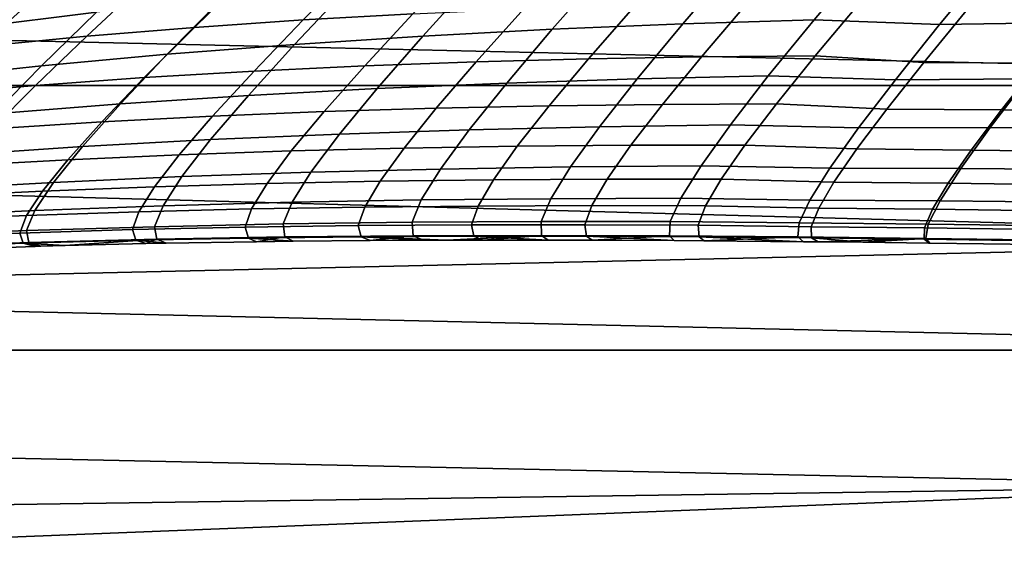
# Model space of a CAD drawing. Header units: metres. Extents: x -28 to 70, y -212 to 28.
# Tile 127 of 239: x 13 to 16.26, y -20.96 to -19.23. Entities that reach past the tile are written whole.
import ezdxf

# ---------------------------------------------------------------- set-up
doc = ezdxf.new("R2010")
doc.units = ezdxf.units.M
doc.layers.add('solid_10_261_102_XXX', color=7, linetype='CONTINUOUS')

msp = doc.modelspace()

# ---------------------------------------------------------------- linework, layer by layer
at = {"layer": 'solid_10_261_102_XXX'}
for points in [[(19.445427, -19.445444, -5), (-19.445427, -19.445444, -5), (-20.322767, -18.526602, -5)], [(20.322767, -18.526602, -5), (19.445427, -19.445444, -5), (-20.322767, -18.526602, -5)], [(13.051469, -19.063759, 122.416031), (12.842204, -19.252773, 121.581238), (13.250982, -19.202724, 121.447357), (13.456392, -19.007668, 122.267097)], [(13.935305, -19.228014, 107.11512), (14.121449, -19.03883, 106.329155), (14.482094, -19.015358, 106.475784), (14.299225, -19.207674, 107.248581)], [(15.368034, -19.037758, 120.86219), (15.19335, -19.241232, 120.075325), (15.628451, -19.227402, 119.988258), (15.803175, -19.019808, 120.764053)], [(15.803175, -19.019808, 120.764053), (15.628451, -19.227402, 119.988258), (16.044878, -19.243282, 119.805786), (16.213947, -19.038712, 120.561394)], [(13.574921, -19.252752, 106.97728), (13.764803, -19.066914, 106.177612), (14.121449, -19.03883, 106.329155), (13.935305, -19.228014, 107.11512)], [(14.936239, -19.06031, 120.966995), (14.761079, -19.259272, 120.168205), (15.19335, -19.241232, 120.075325), (15.368034, -19.037758, 120.86219)], [(16.213947, -19.038712, 120.561394), (16.044878, -19.243282, 119.805786), (16.484297, -19.237215, 119.732292), (16.654383, -19.02953, 120.478783)], [(12.652897, -19.125961, 122.570251), (12.439125, -19.308847, 121.719856), (12.842204, -19.252773, 121.581238), (13.051469, -19.063759, 122.416031)], [(13.218364, -19.282116, 106.835251), (13.412464, -19.099815, 106.021362), (13.764803, -19.066914, 106.177612), (13.574921, -19.252752, 106.97728)], [(14.084376, -19.120459, 121.195518), (13.906604, -19.309383, 120.370476), (14.332031, -19.281872, 120.26667), (14.508211, -19.087772, 121.078201)], [(14.508211, -19.087772, 121.078201), (14.332031, -19.281872, 120.26667), (14.761079, -19.259272, 120.168205), (14.936239, -19.06031, 120.966995)], [(18.189608, -19.953398), (19.091707, -19.092056), (10.69161, -19.227308), (9.750185, -19.721405)], [(12.865888, -19.316256, 106.689255), (13.064703, -19.137648, 105.86068), (13.412464, -19.099815, 106.021362), (13.218364, -19.282116, 106.835251)], [(13.665159, -19.158674, 121.318665), (13.485192, -19.342152, 120.479401), (13.906604, -19.309383, 120.370476), (14.084376, -19.120459, 121.195518)], [(12.517707, -19.355219, 106.539597), (12.721743, -19.180414, 105.695892), (13.064703, -19.137648, 105.86068), (12.865888, -19.316256, 106.689255)], [(13.250982, -19.202724, 121.447357), (13.068188, -19.380524, 120.593193), (13.485192, -19.342152, 120.479401), (13.665159, -19.158674, 121.318665)], [(14.509219, -19.366646, 108.158279), (14.666389, -19.191494, 107.377495), (15.036505, -19.179239, 107.501671), (14.881454, -19.356707, 108.269394)], [(14.881454, -19.356707, 108.269394), (15.036505, -19.179239, 107.501671), (15.409281, -19.170675, 107.620934), (15.255948, -19.350164, 108.376221)], [(15.255948, -19.350164, 108.376221), (15.409281, -19.170675, 107.620934), (15.784424, -19.165565, 107.7351), (15.632432, -19.346758, 108.478615)], [(15.784424, -19.165565, 107.7351), (16.137428, -19.192614, 107.953529), (15.992376, -19.368704, 108.674332), (15.632432, -19.346758, 108.478615)], [(12.842204, -19.252773, 121.581238), (12.65593, -19.424723, 120.71154), (13.068188, -19.380524, 120.593193), (13.250982, -19.202724, 121.447357)], [(13.772613, -19.397741, 107.923805), (13.935305, -19.228014, 107.11512), (14.299225, -19.207674, 107.248581), (14.139516, -19.380238, 108.043037)], [(14.139516, -19.380238, 108.043037), (14.299225, -19.207674, 107.248581), (14.666389, -19.191494, 107.377495), (14.509219, -19.366646, 108.158279)], [(15.992376, -19.368704, 108.674332), (16.137428, -19.192614, 107.953529), (16.516548, -19.193874, 108.055473), (16.372087, -19.370905, 108.765945)], [(13.408781, -19.419416, 107.800751), (13.574921, -19.252752, 106.97728), (13.935305, -19.228014, 107.11512), (13.772613, -19.397741, 107.923805)], [(14.761079, -19.259272, 120.168205), (14.610011, -19.437437, 119.338379), (15.042333, -19.423552, 119.257851), (15.19335, -19.241232, 120.075325)], [(15.19335, -19.241232, 120.075325), (15.042333, -19.423552, 119.257851), (15.476973, -19.413494, 119.182297), (15.628451, -19.227402, 119.988258)], [(15.628451, -19.227402, 119.988258), (15.476973, -19.413494, 119.182297), (15.898163, -19.42646, 119.021851), (16.044878, -19.243282, 119.805786)], [(16.044878, -19.243282, 119.805786), (15.898163, -19.42646, 119.021851), (16.336174, -19.423193, 118.957916), (16.484297, -19.237215, 119.732292)], [(12.69138, -19.476231, 107.543793), (12.865888, -19.316256, 106.689255), (13.218364, -19.282116, 106.835251), (13.048291, -19.44552, 107.674011)], [(13.048291, -19.44552, 107.674011), (13.218364, -19.282116, 106.835251), (13.574921, -19.252752, 106.97728), (13.408781, -19.419416, 107.800751)], [(13.906604, -19.309383, 120.370476), (13.753779, -19.478233, 119.51355), (14.180372, -19.455536, 119.423676), (14.332031, -19.281872, 120.26667)], [(14.332031, -19.281872, 120.26667), (14.180372, -19.455536, 119.423676), (14.610011, -19.437437, 119.338379), (14.761079, -19.259272, 120.168205)], [(13.485192, -19.342152, 120.479401), (13.330596, -19.505917, 119.607811), (13.753779, -19.478233, 119.51355), (13.906604, -19.309383, 120.370476)], [(13.068188, -19.380524, 120.593193), (12.911181, -19.538965, 119.706261), (13.330596, -19.505917, 119.607811), (13.485192, -19.342152, 120.479401)], [(14.750464, -19.512886, 109.055588), (14.881454, -19.356707, 108.269394), (15.255948, -19.350164, 108.376221), (15.126287, -19.508076, 109.148956)], [(15.126287, -19.508076, 109.148956), (15.255948, -19.350164, 108.376221), (15.632432, -19.346758, 108.478615), (15.503726, -19.506096, 109.238533)], [(15.632432, -19.346758, 108.478615), (15.992376, -19.368704, 108.674332), (15.869527, -19.523396, 109.409767), (15.503726, -19.506096, 109.238533)], [(12.65593, -19.424723, 120.71154), (12.495852, -19.57766, 119.808647), (12.911181, -19.538965, 119.706261), (13.068188, -19.380524, 120.593193)], [(13.635171, -19.547081, 108.754021), (13.772613, -19.397741, 107.923805), (14.139516, -19.380238, 108.043037), (14.004659, -19.532108, 108.857994)], [(14.004659, -19.532108, 108.857994), (14.139516, -19.380238, 108.043037), (14.509219, -19.366646, 108.158279), (14.376506, -19.520803, 108.958557)], [(14.376506, -19.520803, 108.958557), (14.509219, -19.366646, 108.158279), (14.881454, -19.356707, 108.269394), (14.750464, -19.512886, 109.055588)], [(15.869527, -19.523396, 109.409767), (15.992376, -19.368704, 108.674332), (16.372087, -19.370905, 108.765945), (16.24946, -19.526304, 109.490044)], [(16.24946, -19.526304, 109.490044), (16.372087, -19.370905, 108.765945), (16.752935, -19.375391, 108.852776), (16.630238, -19.531143, 109.566254)], [(13.268291, -19.566, 108.646751), (13.408781, -19.419416, 107.800751), (13.772613, -19.397741, 107.923805), (13.635171, -19.547081, 108.754021)], [(15.042333, -19.423552, 119.257851), (14.917625, -19.582306, 118.414032), (15.351357, -19.575592, 118.350388), (15.476973, -19.413494, 119.182297)], [(15.476973, -19.413494, 119.182297), (15.351357, -19.575592, 118.350388), (15.776183, -19.58589, 118.213936), (15.898163, -19.42646, 119.021851)], [(18.526625, -20.322748, -5), (-18.526625, -20.322748, -5), (-19.445427, -19.445444, -5)], [(19.445427, -19.445444, -5), (18.526625, -20.322748, -5), (-19.445427, -19.445444, -5)], [(12.543308, -19.61672, 108.422913), (12.69138, -19.476231, 107.543793), (13.048291, -19.44552, 107.674011), (12.904263, -19.589142, 108.536331)], [(12.904263, -19.589142, 108.536331), (13.048291, -19.44552, 107.674011), (13.408781, -19.419416, 107.800751), (13.268291, -19.566, 108.646751)], [(14.180372, -19.455536, 119.423676), (14.055941, -19.606543, 118.553543), (14.48571, -19.592484, 118.481796), (14.610011, -19.437437, 119.338379)], [(14.610011, -19.437437, 119.338379), (14.48571, -19.592484, 118.481796), (14.917625, -19.582306, 118.414032), (15.042333, -19.423552, 119.257851)], [(15.898163, -19.42646, 119.021851), (15.776183, -19.58589, 118.213936), (16.212372, -19.585058, 118.159966), (16.336174, -19.423193, 118.957916)], [(16.336174, -19.423193, 118.957916), (16.212372, -19.585058, 118.159966), (16.649357, -19.586372, 118.110489), (16.775373, -19.422514, 118.899414)], [(13.330596, -19.505917, 119.607811), (13.204147, -19.647978, 118.708313), (13.628643, -19.624903, 118.629097), (13.753779, -19.478233, 119.51355)], [(13.753779, -19.478233, 119.51355), (13.628643, -19.624903, 118.629097), (14.055941, -19.606543, 118.553543), (14.180372, -19.455536, 119.423676)], [(12.911181, -19.538965, 119.706261), (12.782781, -19.676188, 118.791023), (13.204147, -19.647978, 118.708313), (13.330596, -19.505917, 119.607811)], [(14.269725, -19.653063, 109.775986), (14.376506, -19.520803, 108.958557), (14.750464, -19.512886, 109.055588), (14.644915, -19.646877, 109.858032)], [(14.644915, -19.646877, 109.858032), (14.750464, -19.512886, 109.055588), (15.126287, -19.508076, 109.148956), (15.021578, -19.643528, 109.937035)], [(15.021578, -19.643528, 109.937035), (15.126287, -19.508076, 109.148956), (15.503726, -19.506096, 109.238533), (15.399492, -19.642721, 110.012886)], [(15.503726, -19.506096, 109.238533), (15.869527, -19.523396, 109.409767), (15.769889, -19.655916, 110.157921), (15.399492, -19.642721, 110.012886)], [(13.524659, -19.675138, 109.603172), (13.635171, -19.547081, 108.754021), (14.004659, -19.532108, 108.857994), (13.896232, -19.662384, 109.691002)], [(13.896232, -19.662384, 109.691002), (14.004659, -19.532108, 108.857994), (14.376506, -19.520803, 108.958557), (14.269725, -19.653063, 109.775986)], [(15.769889, -19.655916, 110.157921), (15.869527, -19.523396, 109.409767), (16.24946, -19.526304, 109.490044), (16.149591, -19.659342, 110.22599)], [(16.149591, -19.659342, 110.22599), (16.24946, -19.526304, 109.490044), (16.630238, -19.531143, 109.566254), (16.529852, -19.664373, 110.29068)], [(12.788165, -19.712124, 109.41938), (12.904263, -19.589142, 108.536331), (13.268291, -19.566, 108.646751), (13.15523, -19.69162, 109.512596)], [(13.15523, -19.69162, 109.512596), (13.268291, -19.566, 108.646751), (13.635171, -19.547081, 108.754021), (13.524659, -19.675138, 109.603172)], [(14.917625, -19.582306, 118.414032), (14.821581, -19.715347, 117.550018), (15.253916, -19.711489, 117.498642), (15.351357, -19.575592, 118.350388)], [(15.351357, -19.575592, 118.350388), (15.253916, -19.711489, 117.498642), (15.681089, -19.719444, 117.38781), (15.776183, -19.58589, 118.213936)], [(13.628643, -19.624903, 118.629097), (13.533666, -19.747492, 117.723442), (13.961164, -19.732904, 117.662544), (14.055941, -19.606543, 118.553543)], [(14.055941, -19.606543, 118.553543), (13.961164, -19.732904, 117.662544), (14.390566, -19.722338, 117.604698), (14.48571, -19.592484, 118.481796)], [(14.48571, -19.592484, 118.481796), (14.390566, -19.722338, 117.604698), (14.821581, -19.715347, 117.550018), (14.917625, -19.582306, 118.414032)], [(15.776183, -19.58589, 118.213936), (15.681089, -19.719444, 117.38781), (16.115004, -19.720652, 117.344162), (16.212372, -19.585058, 118.159966)], [(16.212372, -19.585058, 118.159966), (16.115004, -19.720652, 117.344162), (16.549339, -19.723608, 117.304092), (16.649357, -19.586372, 118.110489)], [(13.204147, -19.647978, 118.708313), (13.108362, -19.766544, 117.78727), (13.533666, -19.747492, 117.723442), (13.628643, -19.624903, 118.629097)], [(14.566075, -19.757828, 110.67337), (14.644915, -19.646877, 109.858032), (15.021578, -19.643528, 109.937035), (14.942999, -19.755686, 110.737289)], [(14.942999, -19.755686, 110.737289), (15.021578, -19.643528, 109.937035), (15.399492, -19.642721, 110.012886), (15.320814, -19.755827, 110.798706)], [(15.399492, -19.642721, 110.012886), (15.769889, -19.655916, 110.157921), (15.694396, -19.765539, 110.916168), (15.320814, -19.755827, 110.798706)], [(12.782781, -19.676188, 118.791023), (12.685544, -19.790503, 117.853905), (13.108362, -19.766544, 117.78727), (13.204147, -19.647978, 118.708313)], [(13.071251, -19.79542, 110.394135), (13.15523, -19.69162, 109.512596), (13.524659, -19.675138, 109.603172), (13.442633, -19.781046, 110.467316)], [(13.442633, -19.781046, 110.467316), (13.524659, -19.675138, 109.603172), (13.896232, -19.662384, 109.691002), (13.815695, -19.770197, 110.5383)], [(13.815695, -19.770197, 110.5383), (13.896232, -19.662384, 109.691002), (14.269725, -19.653063, 109.775986), (14.190242, -19.76256, 110.60701)], [(14.190242, -19.76256, 110.60701), (14.269725, -19.653063, 109.775986), (14.644915, -19.646877, 109.858032), (14.566075, -19.757828, 110.67337)], [(15.694396, -19.765539, 110.916168), (15.769889, -19.655916, 110.157921), (16.149591, -19.659342, 110.22599), (16.073322, -19.769335, 110.971321)], [(16.073322, -19.769335, 110.971321), (16.149591, -19.659342, 110.22599), (16.529852, -19.664373, 110.29068), (16.452532, -19.774445, 111.023796)], [(12.701747, -19.813627, 110.318825), (12.788165, -19.712124, 109.41938), (13.15523, -19.69162, 109.512596), (13.071251, -19.79542, 110.394135)], [(18.189608, -19.953398), (9.750185, -19.721405), (8.785994, -20.169439)], [(13.533666, -19.747492, 117.723442), (13.471302, -19.844114, 116.80294), (13.898458, -19.83264, 116.756989), (13.961164, -19.732904, 117.662544)], [(13.961164, -19.732904, 117.662544), (13.898458, -19.83264, 116.756989), (14.326952, -19.82494, 116.713318), (14.390566, -19.722338, 117.604698)], [(14.390566, -19.722338, 117.604698), (14.326952, -19.82494, 116.713318), (14.756534, -19.820545, 116.672035), (14.821581, -19.715347, 117.550018)], [(14.821581, -19.715347, 117.550018), (14.756534, -19.820545, 116.672035), (15.186949, -19.818995, 116.633217), (15.253916, -19.711489, 117.498642)], [(15.253916, -19.711489, 117.498642), (15.186949, -19.818995, 116.633217), (15.615014, -19.825016, 116.54924), (15.681089, -19.719444, 117.38781)], [(15.681089, -19.719444, 117.38781), (15.615014, -19.825016, 116.54924), (16.046173, -19.827831, 116.51622), (16.115004, -19.720652, 117.344162)], [(16.115004, -19.720652, 117.344162), (16.046173, -19.827831, 116.51622), (16.47739, -19.832064, 116.48587), (16.549339, -19.723608, 117.304092)], [(12.685544, -19.790503, 117.853905), (12.622016, -19.880236, 116.901375), (13.045737, -19.859825, 116.851097), (13.108362, -19.766544, 117.78727)], [(13.108362, -19.766544, 117.78727), (13.045737, -19.859825, 116.851097), (13.471302, -19.844114, 116.80294), (13.533666, -19.747492, 117.723442)], [(13.390639, -19.863945, 111.342445), (13.442633, -19.781046, 110.467316), (13.815695, -19.770197, 110.5383), (13.764502, -19.854679, 111.396088)], [(13.764502, -19.854679, 111.396088), (13.815695, -19.770197, 110.5383), (14.190242, -19.76256, 110.60701), (14.139416, -19.848433, 111.448013)], [(14.139416, -19.848433, 111.448013), (14.190242, -19.76256, 110.60701), (14.566075, -19.757828, 110.67337), (14.515212, -19.844887, 111.498177)], [(14.515212, -19.844887, 111.498177), (14.566075, -19.757828, 110.67337), (14.942999, -19.755686, 110.737289), (14.891719, -19.843719, 111.546516)], [(14.891719, -19.843719, 111.546516), (14.942999, -19.755686, 110.737289), (15.320814, -19.755827, 110.798706), (15.268767, -19.844608, 111.592979)], [(15.320814, -19.755827, 110.798706), (15.694396, -19.765539, 110.916168), (15.643974, -19.851543, 111.681839), (15.268767, -19.844608, 111.592979)], [(15.643974, -19.851543, 111.681839), (15.694396, -19.765539, 110.916168), (16.073322, -19.769335, 110.971321), (16.021494, -19.855597, 111.723595)], [(16.021494, -19.855597, 111.723595), (16.073322, -19.769335, 110.971321), (16.452532, -19.774445, 111.023796), (16.399029, -19.860725, 111.763336)], [(12.646751, -19.89282, 111.230263), (12.701747, -19.813627, 110.318825), (13.071251, -19.79542, 110.394135), (13.017999, -19.876553, 111.287155)], [(13.017999, -19.876553, 111.287155), (13.071251, -19.79542, 110.394135), (13.442633, -19.781046, 110.467316), (13.390639, -19.863945, 111.342445)], [(13.471302, -19.844114, 116.80294), (13.443277, -19.913399, 115.873001), (13.869519, -19.904318, 115.842216), (13.898458, -19.83264, 116.756989)], [(13.898458, -19.83264, 116.756989), (13.869519, -19.904318, 115.842216), (14.296542, -19.898798, 115.812965), (14.326952, -19.82494, 116.713318)], [(14.326952, -19.82494, 116.713318), (14.296542, -19.898798, 115.812965), (14.724133, -19.896362, 115.785301), (14.756534, -19.820545, 116.672035)], [(14.756534, -19.820545, 116.672035), (14.724133, -19.896362, 115.785301), (15.152083, -19.89653, 115.759277), (15.186949, -19.818995, 116.633217)], [(15.186949, -19.818995, 116.633217), (15.152083, -19.89653, 115.759277), (15.579395, -19.901157, 115.702927), (15.615014, -19.825016, 116.54924)], [(15.615014, -19.825016, 116.54924), (15.579395, -19.901157, 115.702927), (16.007296, -19.905136, 115.680779), (16.046173, -19.827831, 116.51622)], [(16.046173, -19.827831, 116.51622), (16.007296, -19.905136, 115.680779), (16.434906, -19.910267, 115.660416), (16.47739, -19.832064, 116.48587)], [(12.622016, -19.880236, 116.901375), (12.59398, -19.944164, 115.938934), (13.018027, -19.926521, 115.905258), (13.045737, -19.859825, 116.851097)], [(12.996697, -19.934347, 112.187836), (13.017999, -19.876553, 111.287155), (13.390639, -19.863945, 111.342445), (13.369833, -19.923159, 112.224907)], [(13.045737, -19.859825, 116.851097), (13.018027, -19.926521, 115.905258), (13.443277, -19.913399, 115.873001), (13.471302, -19.844114, 116.80294)], [(13.369833, -19.923159, 112.224907), (13.390639, -19.863945, 111.342445), (13.764502, -19.854679, 111.396088), (13.743735, -19.915154, 112.260864)], [(13.743735, -19.915154, 112.260864), (13.764502, -19.854679, 111.396088), (14.139416, -19.848433, 111.448013), (14.118262, -19.910009, 112.295677)], [(14.118262, -19.910009, 112.295677), (14.139416, -19.848433, 111.448013), (14.515212, -19.844887, 111.498177), (14.493272, -19.907394, 112.329315)], [(14.493272, -19.907394, 112.329315), (14.515212, -19.844887, 111.498177), (14.891719, -19.843719, 111.546516), (14.868621, -19.906982, 112.361732)], [(14.868621, -19.906982, 112.361732), (14.891719, -19.843719, 111.546516), (15.268767, -19.844608, 111.592979), (15.244166, -19.908445, 112.392891)], [(15.268767, -19.844608, 111.592979), (15.643974, -19.851543, 111.681839), (15.619297, -19.913385, 112.452477), (15.244166, -19.908445, 112.392891)], [(15.619297, -19.913385, 112.452477), (15.643974, -19.851543, 111.681839), (16.021494, -19.855597, 111.723595), (15.994717, -19.917622, 112.480492)], [(15.994717, -19.917622, 112.480492), (16.021494, -19.855597, 111.723595), (16.399029, -19.860725, 111.763336), (16.369896, -19.922741, 112.507164)], [(12.624472, -19.949049, 112.149704), (12.646751, -19.89282, 111.230263), (13.017999, -19.876553, 111.287155), (12.996697, -19.934347, 112.187836)], [(13.443277, -19.913399, 115.873001), (13.450125, -19.954823, 114.937462), (13.874879, -19.94739, 114.922012), (13.869519, -19.904318, 115.842216)], [(13.869519, -19.904318, 115.842216), (13.874879, -19.94739, 114.922012), (14.299863, -19.943354, 114.907341), (14.296542, -19.898798, 115.812965)], [(14.296542, -19.898798, 115.812965), (14.299863, -19.943354, 114.907341), (14.724908, -19.942226, 114.893456), (14.724133, -19.896362, 115.785301)], [(14.724133, -19.896362, 115.785301), (14.724908, -19.942226, 114.893456), (15.149845, -19.943523, 114.880402), (15.152083, -19.89653, 115.759277)], [(15.152083, -19.89653, 115.759277), (15.149845, -19.943523, 114.880402), (15.574707, -19.94735, 114.852127), (15.579395, -19.901157, 115.702927)], [(15.579395, -19.901157, 115.702927), (15.574707, -19.94735, 114.852127), (15.99885, -19.952047, 114.841019), (16.007296, -19.905136, 115.680779)], [(12.59398, -19.944164, 115.938934), (12.601978, -19.981813, 114.970543), (13.025768, -19.966135, 114.953644), (13.018027, -19.926521, 115.905258)], [(12.635335, -19.982019, 113.073975), (12.624472, -19.949049, 112.149704), (12.996697, -19.934347, 112.187836), (13.007754, -19.968504, 113.093117)], [(13.007754, -19.968504, 113.093117), (12.996697, -19.934347, 112.187836), (13.369833, -19.923159, 112.224907), (13.380604, -19.95838, 113.111717)], [(13.018027, -19.926521, 115.905258), (13.025768, -19.966135, 114.953644), (13.450125, -19.954823, 114.937462), (13.443277, -19.913399, 115.873001)], [(13.380604, -19.95838, 113.111717), (13.369833, -19.923159, 112.224907), (13.743735, -19.915154, 112.260864), (13.753768, -19.951317, 113.129768)], [(13.753768, -19.951317, 113.129768), (13.743735, -19.915154, 112.260864), (14.118262, -19.910009, 112.295677), (14.127135, -19.946983, 113.14724)], [(14.127135, -19.946983, 113.14724), (14.118262, -19.910009, 112.295677), (14.493272, -19.907394, 112.329315), (14.500591, -19.945049, 113.164116)], [(14.500591, -19.945049, 113.164116), (14.493272, -19.907394, 112.329315), (14.868621, -19.906982, 112.361732), (14.874022, -19.945183, 113.180382)], [(14.874022, -19.945183, 113.180382), (14.868621, -19.906982, 112.361732), (15.244166, -19.908445, 112.392891), (15.247314, -19.947054, 113.196022)], [(15.244166, -19.908445, 112.392891), (15.619297, -19.913385, 112.452477), (15.620625, -19.950821, 113.225906), (15.247314, -19.947054, 113.196022)], [(15.620625, -19.950821, 113.225906), (15.619297, -19.913385, 112.452477), (15.994717, -19.917622, 112.480492), (15.993237, -19.955179, 113.239967)], [(15.993237, -19.955179, 113.239967), (15.994717, -19.917622, 112.480492), (16.369896, -19.922741, 112.507164), (16.365364, -19.960279, 113.253357)], [(16.007296, -19.905136, 115.680779), (15.99885, -19.952047, 114.841019), (16.422373, -19.957708, 114.830795), (16.434906, -19.910267, 115.660416)], [(17.248688, -20.772161), (18.189608, -19.953398), (8.785994, -20.169439), (7.801289, -20.570364)], [(12.601978, -19.981813, 114.970543), (12.634268, -19.993267, 114), (12.667696, -19.991941, 114), (13.025768, -19.966135, 114.953644)], [(13.007754, -19.968504, 113.093117), (13.047595, -19.978876, 114), (12.667696, -19.991941, 114), (12.635335, -19.982019, 113.073975)], [(12.667696, -19.991941, 114), (13.047595, -19.978876, 114), (13.025768, -19.966135, 114.953644)], [(13.380604, -19.95838, 113.111717), (13.413666, -19.969553, 114), (13.146802, -19.976048, 114), (13.007754, -19.968504, 113.093117)], [(13.007754, -19.968504, 113.093117), (13.146802, -19.976048, 114), (13.066167, -19.978329, 114)], [(13.007754, -19.968504, 113.093117), (13.066167, -19.978329, 114), (13.047595, -19.978876, 114)], [(13.025768, -19.966135, 114.953644), (13.066167, -19.978329, 114), (13.146802, -19.976048, 114), (13.450125, -19.954823, 114.937462)], [(13.047595, -19.978876, 114), (13.066167, -19.978329, 114), (13.025768, -19.966135, 114.953644)], [(13.146802, -19.976048, 114), (13.413666, -19.969553, 114), (13.450125, -19.954823, 114.937462)], [(13.753768, -19.951317, 113.129768), (13.781197, -19.963091, 114), (13.481179, -19.968157, 114), (13.380604, -19.95838, 113.111717)], [(13.380604, -19.95838, 113.111717), (13.481179, -19.968157, 114), (13.413666, -19.969553, 114)], [(13.413666, -19.969553, 114), (13.481179, -19.968157, 114), (13.450125, -19.954823, 114.937462)], [(13.450125, -19.954823, 114.937462), (13.481179, -19.968157, 114), (13.781197, -19.963091, 114), (13.874879, -19.94739, 114.922012)], [(14.127135, -19.946983, 113.14724), (14.157659, -19.959156, 114), (13.901869, -19.96155, 114), (13.753768, -19.951317, 113.129768)], [(13.753768, -19.951317, 113.129768), (13.901869, -19.96155, 114), (13.781197, -19.963091, 114)], [(13.781197, -19.963091, 114), (13.901869, -19.96155, 114), (13.874879, -19.94739, 114.922012)], [(13.874879, -19.94739, 114.922012), (13.901869, -19.96155, 114), (14.157659, -19.959156, 114), (14.299863, -19.943354, 114.907341)], [(14.500591, -19.945049, 113.164116), (14.532143, -19.957602, 114), (14.411078, -19.957867, 114), (14.127135, -19.946983, 113.14724)], [(14.127135, -19.946983, 113.14724), (14.411078, -19.957867, 114), (14.334262, -19.958151, 114)], [(14.127135, -19.946983, 113.14724), (14.334262, -19.958151, 114), (14.157659, -19.959156, 114)], [(14.157659, -19.959156, 114), (14.334262, -19.958151, 114), (14.299863, -19.943354, 114.907341)], [(14.299863, -19.943354, 114.907341), (14.334262, -19.958151, 114), (14.411078, -19.957867, 114), (14.724908, -19.942226, 114.893456)], [(14.411078, -19.957867, 114), (14.532143, -19.957602, 114), (14.724908, -19.942226, 114.893456)], [(14.874022, -19.945183, 113.180382), (14.893458, -19.958019, 114), (14.74722, -19.957644, 114), (14.500591, -19.945049, 113.164116)], [(14.500591, -19.945049, 113.164116), (14.74722, -19.957644, 114), (14.532143, -19.957602, 114)], [(14.532143, -19.957602, 114), (14.74722, -19.957644, 114), (14.724908, -19.942226, 114.893456)], [(14.724908, -19.942226, 114.893456), (14.74722, -19.957644, 114), (14.893458, -19.958019, 114), (15.149845, -19.943523, 114.880402)], [(15.247314, -19.947054, 113.196022), (15.263878, -19.960085, 114), (15.165128, -19.959391, 114), (14.874022, -19.945183, 113.180382)], [(14.874022, -19.945183, 113.180382), (15.165128, -19.959391, 114), (14.893458, -19.958019, 114)], [(14.893458, -19.958019, 114), (15.165128, -19.959391, 114), (15.149845, -19.943523, 114.880402)], [(15.149845, -19.943523, 114.880402), (15.165128, -19.959391, 114), (15.263878, -19.960085, 114), (15.574707, -19.94735, 114.852127)], [(15.620625, -19.950821, 113.225906), (15.642454, -19.963575, 114), (15.594036, -19.963062, 114), (15.247314, -19.947054, 113.196022)], [(15.247314, -19.947054, 113.196022), (15.594036, -19.963062, 114), (15.263878, -19.960085, 114)], [(15.263878, -19.960085, 114), (15.594036, -19.963062, 114), (15.574707, -19.94735, 114.852127)], [(15.574707, -19.94735, 114.852127), (15.594036, -19.963062, 114), (15.642454, -19.963575, 114), (15.99885, -19.952047, 114.841019)], [(15.993237, -19.955179, 113.239967), (16.008244, -19.967947, 114), (15.790342, -19.965242, 114), (15.620625, -19.950821, 113.225906)], [(15.620625, -19.950821, 113.225906), (15.790342, -19.965242, 114), (15.642454, -19.963575, 114)], [(15.642454, -19.963575, 114), (15.790342, -19.965242, 114), (15.99885, -19.952047, 114.841019)], [(15.790342, -19.965242, 114), (16.008244, -19.967947, 114), (15.99885, -19.952047, 114.841019)], [(16.365364, -19.960279, 113.253357), (16.368481, -19.972906, 114), (16.012091, -19.967997, 114), (15.993237, -19.955179, 113.239967)], [(15.993237, -19.955179, 113.239967), (16.012091, -19.967997, 114), (16.008244, -19.967947, 114)], [(15.99885, -19.952047, 114.841019), (16.012091, -19.967997, 114), (16.368481, -19.972906, 114), (16.422373, -19.957708, 114.830795)], [(16.008244, -19.967947, 114), (16.012091, -19.967997, 114), (15.99885, -19.952047, 114.841019)], [(17.568239, -21.156721, -5), (-17.568239, -21.156721, -5), (-18.526625, -20.322748, -5)], [(18.526625, -20.322748, -5), (17.568239, -21.156721, -5), (-18.526625, -20.322748, -5)], [(17.248688, -20.772161), (7.801289, -20.570364), (6.798374, -20.923243)], [(16.270958, -21.546597), (17.248688, -20.772161), (5.779582, -21.227257), (4.747282, -21.481697)], [(17.248688, -20.772161), (6.798374, -20.923243), (5.779582, -21.227257)]]:
    msp.add_3dface(points, dxfattribs=at)

doc.saveas('drawing.dxf')
